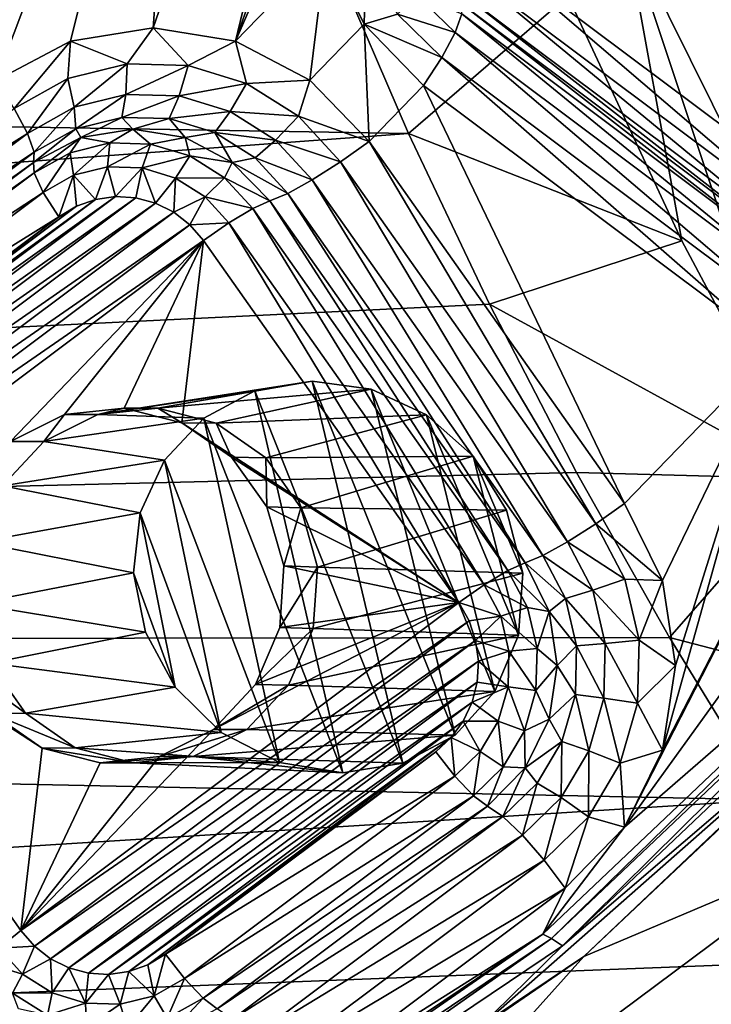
# Model space of a CAD drawing. Header units: metres. Extents: x -237 to 25, y -25 to 25.
# Tile 49 of 165: x -215 to -213, y -9 to -6. Entities that reach past the tile are written whole.
import ezdxf

# ---------------------------------------------------------------- set-up
doc = ezdxf.new("R2010")
doc.units = ezdxf.units.M
doc.layers.add('solid_10481232', color=7, linetype='CONTINUOUS')

msp = doc.modelspace()

# ---------------------------------------------------------------- linework, layer by layer
at = {"layer": 'solid_10481232'}
for points in [[(-214.627487, -6.140653, 82.316406), (-214.532761, -4.833377, 82.292786), (-213.803726, -3.760637, 82.111023)], [(-214.388794, -6.179614, 82.256897), (-214.627487, -6.140653, 82.316406), (-213.803726, -3.760637, 82.111023)], [(-214.388794, -6.179614, 82.256897), (-213.803726, -3.760637, 82.111023), (-214.124649, -5.414333, 82.191032)], [(-215.084351, -6.293418, 82.430313), (-215.430862, -5.758964, 82.516708), (-214.532761, -4.833377, 82.292786)], [(-214.867126, -6.179543, 82.376152), (-215.084351, -6.293418, 82.430313), (-214.532761, -4.833377, 82.292786)], [(-214.627487, -6.140653, 82.316406), (-214.867126, -6.179543, 82.376152), (-214.532761, -4.833377, 82.292786)], [(-214.388794, -6.179614, 82.256897), (-214.124649, -5.414333, 82.191032), (-214.162369, -5.661307, 82.200439)], [(-212.806046, -5.603862, 186.153854), (-213.033951, -5.732651, 185.045593), (-212.185272, -7.502446, 184.956543)], [(-214.388794, -6.179614, 82.256897), (-214.162369, -5.661307, 82.200439), (-214.124573, -5.9073, 82.191017)], [(-213.033951, -5.732651, 185.045593), (-213.257202, -5.847931, 183.991196), (-212.368103, -7.642266, 183.907745)], [(-212.185272, -7.502446, 184.956543), (-213.033951, -5.732651, 185.045593), (-212.368103, -7.642266, 183.907745)], [(-213.257202, -5.847931, 183.991196), (-213.42334, -6.047042, 183.00737), (-213.091904, -6.758898, 182.977875)], [(-213.257202, -5.847931, 183.991196), (-213.091904, -6.758898, 182.977875), (-212.723785, -7.450676, 182.951324)], [(-212.368103, -7.642266, 183.907745), (-213.257202, -5.847931, 183.991196), (-212.723785, -7.450676, 182.951324)], [(-214.172546, -6.29292, 82.20298), (-214.388794, -6.179614, 82.256897), (-214.124573, -5.9073, 82.191017)], [(-214.172546, -6.29292, 82.20298), (-214.124573, -5.9073, 82.191017), (-214.014633, -6.130169, 82.163605)], [(-214.014633, -6.130169, 82.163605), (-214.124573, -5.9073, 82.191017), (-214.010223, -5.94511, 82.144562)], [(-213.705109, -5.982884, 81.695297), (-213.65979, -5.911562, 81.662888), (-212.684631, -6.747005, 81.440857)], [(-212.738632, -6.152234, 81.43322), (-212.639313, -6.675683, 81.408455), (-213.65979, -5.911562, 81.662888)], [(-212.684631, -6.747005, 81.440857), (-213.65979, -5.911562, 81.662888), (-212.639313, -6.675683, 81.408455)], [(-212.905823, -6.103388, 81.474907), (-212.738632, -6.152234, 81.43322), (-213.65979, -5.911562, 81.662888)], [(-213.885437, -6.447666, 180.435745), (-214.101959, -5.944853, 180.489716), (-235.036087, -6.092565, 96.269989)], [(-213.42334, -6.047042, 183.00737), (-214.101959, -5.944853, 180.489716), (-213.885437, -6.447666, 180.435745)], [(-214.014633, -6.130169, 82.163605), (-214.010223, -5.94511, 82.144562), (-213.917679, -6.10076, 82.12149)], [(-213.731262, -6.039646, 81.76088), (-213.705109, -5.982884, 81.695297), (-212.710785, -6.803766, 81.506447)], [(-213.705109, -5.982884, 81.695297), (-212.684631, -6.747005, 81.440857), (-212.710785, -6.803766, 81.506447)], [(-213.917679, -6.10076, 82.12149), (-213.862656, -6.044686, 82.055954), (-213.750534, -6.154334, 82.028)], [(-213.091904, -6.758898, 182.977875), (-213.42334, -6.047042, 183.00737), (-213.885437, -6.447666, 180.435745)], [(-213.750534, -6.154334, 82.028), (-213.862656, -6.044686, 82.055954), (-213.731003, -6.100108, 81.943474)], [(-213.732834, -6.070097, 81.846001), (-213.731262, -6.039646, 81.76088), (-212.712357, -6.834218, 81.591568)], [(-213.731262, -6.039646, 81.76088), (-212.710785, -6.803766, 81.506447), (-212.712357, -6.834218, 81.591568)], [(-212.710526, -6.864228, 81.689041), (-213.732834, -6.070097, 81.846001), (-212.712357, -6.834218, 81.591568)], [(-212.710526, -6.864228, 81.689041), (-213.731003, -6.100108, 81.943474), (-213.732834, -6.070097, 81.846001)], [(-213.885437, -6.447666, 180.435745), (-235.036087, -6.092565, 96.269989), (-234.108414, -7.937354, 96.03875)], [(-214.014633, -6.130169, 82.163605), (-213.917679, -6.10076, 82.12149), (-213.7892, -6.22642, 82.089455)], [(-213.7892, -6.22642, 82.089455), (-213.917679, -6.10076, 82.12149), (-213.750534, -6.154334, 82.028)], [(-212.730057, -6.918455, 81.773567), (-213.750534, -6.154334, 82.028), (-213.731003, -6.100108, 81.943474)], [(-212.730057, -6.918455, 81.773567), (-213.731003, -6.100108, 81.943474), (-212.710526, -6.864228, 81.689041)], [(-214.703217, -6.245175, 82.317345), (-214.867126, -6.179543, 82.376152), (-214.627487, -6.140653, 82.316406)], [(-214.703217, -6.245175, 82.317345), (-214.627487, -6.140653, 82.316406), (-214.526154, -6.249954, 82.273201)], [(-214.526154, -6.249954, 82.273201), (-214.627487, -6.140653, 82.316406), (-214.388794, -6.179614, 82.256897)], [(-214.000092, -6.470403, 82.159981), (-214.172546, -6.29292, 82.20298), (-214.014633, -6.130169, 82.163605)], [(-213.842422, -6.307899, 82.120667), (-214.014633, -6.130169, 82.163605), (-213.7892, -6.22642, 82.089455)], [(-214.000092, -6.470403, 82.159981), (-214.014633, -6.130169, 82.163605), (-213.842422, -6.307899, 82.120667)], [(-212.768707, -6.990541, 81.835022), (-213.7892, -6.22642, 82.089455), (-213.750534, -6.154334, 82.028)], [(-212.768707, -6.990541, 81.835022), (-213.750534, -6.154334, 82.028), (-212.730057, -6.918455, 81.773567)], [(-215.031113, -6.374897, 82.399101), (-215.084351, -6.293418, 82.430313), (-214.867126, -6.179543, 82.376152)], [(-215.031113, -6.374897, 82.399101), (-214.867126, -6.179543, 82.376152), (-214.875458, -6.287791, 82.360291)], [(-214.875458, -6.287791, 82.360291), (-214.867126, -6.179543, 82.376152), (-214.703217, -6.245175, 82.317345)], [(-214.526154, -6.249954, 82.273201), (-214.388794, -6.179614, 82.256897), (-214.356323, -6.301801, 82.230858)], [(-214.356323, -6.301801, 82.230858), (-214.388794, -6.179614, 82.256897), (-214.172546, -6.29292, 82.20298)], [(-212.821945, -7.072019, 81.866234), (-213.842422, -6.307899, 82.120667), (-213.7892, -6.22642, 82.089455)], [(-212.768707, -6.990541, 81.835022), (-212.821945, -7.072019, 81.866234), (-213.7892, -6.22642, 82.089455)], [(-214.875458, -6.287791, 82.360291), (-214.703217, -6.245175, 82.317345), (-214.856644, -6.370976, 82.30378)], [(-214.703217, -6.245175, 82.317345), (-214.706345, -6.33379, 82.266312), (-214.856644, -6.370976, 82.30378)], [(-214.703217, -6.245175, 82.317345), (-214.526154, -6.249954, 82.273201), (-214.706345, -6.33379, 82.266312)], [(-214.526154, -6.249954, 82.273201), (-214.551849, -6.33796, 82.227791), (-214.706345, -6.33379, 82.266312)], [(-214.526154, -6.249954, 82.273201), (-214.356323, -6.301801, 82.230858), (-214.551849, -6.33796, 82.227791)], [(-215.031113, -6.374897, 82.399101), (-214.875458, -6.287791, 82.360291), (-214.992462, -6.446982, 82.337646)], [(-214.875458, -6.287791, 82.360291), (-214.856644, -6.370976, 82.30378), (-214.992462, -6.446982, 82.337646)], [(-214.356323, -6.301801, 82.230858), (-214.403656, -6.383201, 82.190842), (-214.551849, -6.33796, 82.227791)], [(-214.356323, -6.301801, 82.230858), (-214.205292, -6.397183, 82.193199), (-214.403656, -6.383201, 82.190842)], [(-214.356323, -6.301801, 82.230858), (-214.172546, -6.29292, 82.20298), (-214.205292, -6.397183, 82.193199)], [(-214.205292, -6.397183, 82.193199), (-214.172546, -6.29292, 82.20298), (-214.000092, -6.470403, 82.159981)], [(-214.000092, -6.470403, 82.159981), (-213.842422, -6.307899, 82.120667), (-213.258682, -7.522125, 81.975128)], [(-212.821945, -7.072019, 81.866234), (-213.258682, -7.522125, 81.975128), (-213.842422, -6.307899, 82.120667)], [(-214.856644, -6.370976, 82.30378), (-214.706345, -6.33379, 82.266312), (-214.852036, -6.433551, 82.222977)], [(-214.706345, -6.33379, 82.266312), (-214.718246, -6.400451, 82.189621), (-214.852036, -6.433551, 82.222977)], [(-214.706345, -6.33379, 82.266312), (-214.551849, -6.33796, 82.227791), (-214.718246, -6.400451, 82.189621)], [(-214.551849, -6.33796, 82.227791), (-214.580719, -6.404162, 82.155327), (-214.718246, -6.400451, 82.189621)], [(-214.551849, -6.33796, 82.227791), (-214.403656, -6.383201, 82.190842), (-214.580719, -6.404162, 82.155327)], [(-215.816101, -6.962682, 82.594818), (-215.031113, -6.374897, 82.399101), (-214.992462, -6.446982, 82.337646)], [(-214.992462, -6.446982, 82.337646), (-214.856644, -6.370976, 82.30378), (-214.972931, -6.501209, 82.25312)], [(-214.856644, -6.370976, 82.30378), (-214.852036, -6.433551, 82.222977), (-214.972931, -6.501209, 82.25312)], [(-214.852036, -6.433551, 82.222977), (-214.718246, -6.400451, 82.189621), (-214.837891, -6.459339, 82.121521)], [(-214.718246, -6.400451, 82.189621), (-214.686142, -6.43457, 82.083687), (-214.837891, -6.459339, 82.121521)], [(-214.718246, -6.400451, 82.189621), (-214.580719, -6.404162, 82.155327), (-214.686142, -6.43457, 82.083687)], [(-214.580719, -6.404162, 82.155327), (-214.534409, -6.459339, 82.045853), (-214.686142, -6.43457, 82.083687)], [(-214.403656, -6.383201, 82.190842), (-214.448807, -6.444434, 82.122437), (-214.580719, -6.404162, 82.155327)], [(-214.580719, -6.404162, 82.155327), (-214.448807, -6.444434, 82.122437), (-214.534409, -6.459339, 82.045853)], [(-214.403656, -6.383201, 82.190842), (-214.271866, -6.46643, 82.157982), (-214.448807, -6.444434, 82.122437)], [(-214.205292, -6.397183, 82.193199), (-214.271866, -6.46643, 82.157982), (-214.403656, -6.383201, 82.190842)], [(-214.205292, -6.397183, 82.193199), (-214.083374, -6.529601, 82.162804), (-214.271866, -6.46643, 82.157982)], [(-214.205292, -6.397183, 82.193199), (-214.000092, -6.470403, 82.159981), (-214.083374, -6.529601, 82.162804)], [(-214.852036, -6.433551, 82.222977), (-214.837891, -6.459339, 82.121521), (-214.974762, -6.531219, 82.155647)], [(-214.972931, -6.501209, 82.25312), (-214.852036, -6.433551, 82.222977), (-214.974762, -6.531219, 82.155647)], [(-214.75354, -6.474776, 82.015762), (-214.837891, -6.459339, 82.121521), (-214.686142, -6.43457, 82.083687)], [(-214.75354, -6.474776, 82.015762), (-214.686142, -6.43457, 82.083687), (-214.634933, -6.477977, 81.986191)], [(-214.634933, -6.477977, 81.986191), (-214.686142, -6.43457, 82.083687), (-214.534409, -6.459339, 82.045853)], [(-213.650879, -6.943264, 180.377274), (-213.885437, -6.447666, 180.435745), (-234.108414, -7.937354, 96.03875)], [(-215.777451, -7.034768, 82.533371), (-215.816101, -6.962682, 82.594818), (-214.992462, -6.446982, 82.337646)], [(-215.777451, -7.034768, 82.533371), (-214.992462, -6.446982, 82.337646), (-214.972931, -6.501209, 82.25312)], [(-214.97319, -6.561671, 82.070526), (-214.974762, -6.531219, 82.155647), (-214.837891, -6.459339, 82.121521)], [(-214.97319, -6.561671, 82.070526), (-214.837891, -6.459339, 82.121521), (-214.868912, -6.503323, 82.044533)], [(-214.868912, -6.503323, 82.044533), (-214.837891, -6.459339, 82.121521), (-214.75354, -6.474776, 82.015762)], [(-214.634933, -6.477977, 81.986191), (-214.534409, -6.459339, 82.045853), (-214.521179, -6.512708, 81.957825)], [(-214.448807, -6.444434, 82.122437), (-214.397522, -6.531219, 82.011726), (-214.534409, -6.459339, 82.045853)], [(-214.521179, -6.512708, 81.957825), (-214.534409, -6.459339, 82.045853), (-214.397522, -6.531219, 82.011726)], [(-214.448807, -6.444434, 82.122437), (-214.331497, -6.51852, 82.093193), (-214.397522, -6.531219, 82.011726)], [(-214.271866, -6.46643, 82.157982), (-214.331497, -6.51852, 82.093193), (-214.448807, -6.444434, 82.122437)], [(-213.091904, -6.758898, 182.977875), (-213.885437, -6.447666, 180.435745), (-213.650879, -6.943264, 180.377274)], [(-214.868912, -6.503323, 82.044533), (-214.75354, -6.474776, 82.015762), (-214.858383, -6.568823, 81.982834)], [(-214.75354, -6.474776, 82.015762), (-214.7603, -6.544553, 81.958382), (-214.858383, -6.568823, 81.982834)], [(-214.75354, -6.474776, 82.015762), (-214.634933, -6.477977, 81.986191), (-214.7603, -6.544553, 81.958382)], [(-214.634933, -6.477977, 81.986191), (-214.659454, -6.547275, 81.933235), (-214.7603, -6.544553, 81.958382)], [(-214.634933, -6.477977, 81.986191), (-214.521179, -6.512708, 81.957825), (-214.659454, -6.547275, 81.933235)], [(-214.271866, -6.46643, 82.157982), (-214.165482, -6.581975, 82.131454), (-214.331497, -6.51852, 82.093193)], [(-214.271866, -6.46643, 82.157982), (-214.083374, -6.529601, 82.162804), (-214.165482, -6.581975, 82.131454)], [(-214.083374, -6.529601, 82.162804), (-214.000092, -6.470403, 82.159981), (-213.341949, -7.581323, 81.977943)], [(-213.341949, -7.581323, 81.977943), (-214.000092, -6.470403, 82.159981), (-213.258682, -7.522125, 81.975128)], [(-215.757919, -7.088994, 82.448837), (-215.777451, -7.034768, 82.533371), (-214.972931, -6.501209, 82.25312)], [(-215.757919, -7.088994, 82.448837), (-214.972931, -6.501209, 82.25312), (-214.974762, -6.531219, 82.155647)], [(-214.97319, -6.561671, 82.070526), (-214.868912, -6.503323, 82.044533), (-214.947037, -6.618432, 82.004944)], [(-214.868912, -6.503323, 82.044533), (-214.858383, -6.568823, 81.982834), (-214.947037, -6.618432, 82.004944)], [(-214.521179, -6.512708, 81.957825), (-214.562729, -6.576803, 81.909119), (-214.659454, -6.547275, 81.933235)], [(-214.521179, -6.512708, 81.957825), (-214.420013, -6.5766, 81.932602), (-214.562729, -6.576803, 81.909119)], [(-214.521179, -6.512708, 81.957825), (-214.397522, -6.531219, 82.011726), (-214.420013, -6.5766, 81.932602)], [(-214.331497, -6.51852, 82.093193), (-214.236786, -6.621372, 82.06958), (-214.397522, -6.531219, 82.011726)], [(-214.331497, -6.51852, 82.093193), (-214.165482, -6.581975, 82.131454), (-214.236786, -6.621372, 82.06958)], [(-215.75975, -7.119005, 82.351364), (-214.974762, -6.531219, 82.155647), (-214.97319, -6.561671, 82.070526)], [(-215.757919, -7.088994, 82.448837), (-214.974762, -6.531219, 82.155647), (-215.75975, -7.119005, 82.351364)], [(-214.858383, -6.568823, 81.982834), (-214.7603, -6.544553, 81.958382), (-214.794952, -6.639091, 81.945915)], [(-214.7603, -6.544553, 81.958382), (-214.736374, -6.630773, 81.931313), (-214.794952, -6.639091, 81.945915)], [(-214.7603, -6.544553, 81.958382), (-214.659454, -6.547275, 81.933235), (-214.736374, -6.630773, 81.931313)], [(-214.659454, -6.547275, 81.933235), (-214.677811, -6.634409, 81.91671), (-214.736374, -6.630773, 81.931313)], [(-214.659454, -6.547275, 81.933235), (-214.621017, -6.6496, 81.90255), (-214.677811, -6.634409, 81.91671)], [(-214.659454, -6.547275, 81.933235), (-214.562729, -6.576803, 81.909119), (-214.621017, -6.6496, 81.90255)], [(-214.420013, -6.5766, 81.932602), (-214.397522, -6.531219, 82.011726), (-214.288895, -6.643176, 81.984642)], [(-214.397522, -6.531219, 82.011726), (-214.236786, -6.621372, 82.06958), (-214.288895, -6.643176, 81.984642)], [(-214.165482, -6.581975, 82.131454), (-214.083374, -6.529601, 82.162804), (-213.424057, -7.633697, 81.946602)], [(-214.083374, -6.529601, 82.162804), (-213.341949, -7.581323, 81.977943), (-213.424057, -7.633697, 81.946602)], [(-215.758179, -7.149456, 82.266251), (-215.75975, -7.119005, 82.351364), (-214.97319, -6.561671, 82.070526)], [(-215.758179, -7.149456, 82.266251), (-214.97319, -6.561671, 82.070526), (-214.947037, -6.618432, 82.004944)], [(-214.947037, -6.618432, 82.004944), (-214.858383, -6.568823, 81.982834), (-214.901718, -6.689754, 81.972534)], [(-214.858383, -6.568823, 81.982834), (-214.850128, -6.65876, 81.959671), (-214.901718, -6.689754, 81.972534)], [(-214.858383, -6.568823, 81.982834), (-214.794952, -6.639091, 81.945915), (-214.850128, -6.65876, 81.959671)], [(-214.562729, -6.576803, 81.909119), (-214.567795, -6.676165, 81.889282), (-214.621017, -6.6496, 81.90255)], [(-214.562729, -6.576803, 81.909119), (-214.476715, -6.631125, 81.887672), (-214.567795, -6.676165, 81.889282)], [(-214.420013, -6.5766, 81.932602), (-214.476715, -6.631125, 81.887672), (-214.562729, -6.576803, 81.909119)], [(-214.420013, -6.5766, 81.932602), (-214.338333, -6.6653, 81.912239), (-214.476715, -6.631125, 81.887672)], [(-214.420013, -6.5766, 81.932602), (-214.288895, -6.643176, 81.984642), (-214.338333, -6.6653, 81.912239)], [(-214.236786, -6.621372, 82.06958), (-214.165482, -6.581975, 82.131454), (-213.495361, -7.673094, 81.88472)], [(-214.165482, -6.581975, 82.131454), (-213.424057, -7.633697, 81.946602), (-213.495361, -7.673094, 81.88472)], [(-215.806961, -7.479925, 82.198242), (-214.677811, -6.634409, 81.91671), (-214.621017, -6.6496, 81.90255)], [(-215.806961, -7.479925, 82.198242), (-215.792221, -7.421395, 82.194565), (-214.677811, -6.634409, 81.91671)], [(-215.792221, -7.421395, 82.194565), (-214.736374, -6.630773, 81.931313), (-214.677811, -6.634409, 81.91671)], [(-215.792221, -7.421395, 82.194565), (-215.766449, -7.366546, 82.188141), (-214.736374, -6.630773, 81.931313)], [(-215.766449, -7.366546, 82.188141), (-214.794952, -6.639091, 81.945915), (-214.736374, -6.630773, 81.931313)], [(-215.732025, -7.206217, 82.200661), (-215.758179, -7.149456, 82.266251), (-214.947037, -6.618432, 82.004944)], [(-215.732025, -7.206217, 82.200661), (-214.947037, -6.618432, 82.004944), (-214.901718, -6.689754, 81.972534)], [(-214.476715, -6.631125, 81.887672), (-214.52121, -6.712447, 81.877663), (-214.567795, -6.676165, 81.889282)], [(-214.476715, -6.631125, 81.887672), (-214.407272, -6.70654, 81.870361), (-214.52121, -6.712447, 81.877663)], [(-214.476715, -6.631125, 81.887672), (-214.338333, -6.6653, 81.912239), (-214.407272, -6.70654, 81.870361)], [(-214.236786, -6.621372, 82.06958), (-213.54747, -7.694898, 81.799782), (-214.288895, -6.643176, 81.984642)], [(-214.236786, -6.621372, 82.06958), (-213.495361, -7.673094, 81.88472), (-213.54747, -7.694898, 81.799782)], [(-215.810501, -7.540285, 82.19912), (-214.621017, -6.6496, 81.90255), (-214.567795, -6.676165, 81.889282)], [(-215.810501, -7.540285, 82.19912), (-215.806961, -7.479925, 82.198242), (-214.621017, -6.6496, 81.90255)], [(-215.766449, -7.366546, 82.188141), (-215.731247, -7.318532, 82.179359), (-214.794952, -6.639091, 81.945915)], [(-215.731247, -7.318532, 82.179359), (-214.850128, -6.65876, 81.959671), (-214.794952, -6.639091, 81.945915)], [(-215.731247, -7.318532, 82.179359), (-215.686707, -7.277539, 82.168251), (-214.850128, -6.65876, 81.959671)], [(-215.686707, -7.277539, 82.168251), (-214.901718, -6.689754, 81.972534), (-214.850128, -6.65876, 81.959671)], [(-214.338333, -6.6653, 81.912239), (-214.288895, -6.643176, 81.984642), (-213.596909, -7.717022, 81.727386)], [(-214.288895, -6.643176, 81.984642), (-213.54747, -7.694898, 81.799782), (-213.596909, -7.717022, 81.727386)], [(-215.802429, -7.600654, 82.197105), (-215.810501, -7.540285, 82.19912), (-214.567795, -6.676165, 81.889282)], [(-215.802429, -7.600654, 82.197105), (-214.567795, -6.676165, 81.889282), (-214.52121, -6.712447, 81.877663)], [(-215.732025, -7.206217, 82.200661), (-214.901718, -6.689754, 81.972534), (-215.686707, -7.277539, 82.168251)], [(-214.407272, -6.70654, 81.870361), (-214.338333, -6.6653, 81.912239), (-213.665848, -7.758262, 81.685501)], [(-214.338333, -6.6653, 81.912239), (-213.596909, -7.717022, 81.727386), (-213.665848, -7.758262, 81.685501)], [(-215.78334, -7.657524, 82.192352), (-215.802429, -7.600654, 82.197105), (-214.52121, -6.712447, 81.877663)], [(-215.78334, -7.657524, 82.192352), (-214.52121, -6.712447, 81.877663), (-214.48143, -6.758358, 81.867744)], [(-214.407272, -6.70654, 81.870361), (-214.48143, -6.758358, 81.867744), (-214.52121, -6.712447, 81.877663)], [(-214.407272, -6.70654, 81.870361), (-213.740005, -7.81008, 81.682892), (-214.48143, -6.758358, 81.867744)], [(-214.407272, -6.70654, 81.870361), (-213.665848, -7.758262, 81.685501), (-213.740005, -7.81008, 81.682892)], [(-215.753265, -7.71069, 82.184853), (-215.78334, -7.657524, 82.192352), (-214.48143, -6.758358, 81.867744)], [(-215.041336, -7.342342, 82.007347), (-215.753265, -7.71069, 82.184853), (-214.48143, -6.758358, 81.867744)], [(-214.884491, -7.263605, 81.968239), (-215.041336, -7.342342, 82.007347), (-214.48143, -6.758358, 81.867744)], [(-214.711746, -7.244955, 81.925171), (-214.884491, -7.263605, 81.968239), (-214.48143, -6.758358, 81.867744)], [(-214.543915, -7.287823, 81.883324), (-214.711746, -7.244955, 81.925171), (-214.48143, -6.758358, 81.867744)], [(-214.543915, -7.287823, 81.883324), (-214.48143, -6.758358, 81.867744), (-213.740005, -7.81008, 81.682892)], [(-212.723785, -7.450676, 182.951324), (-213.091904, -6.758898, 182.977875), (-213.650879, -6.943264, 180.377274)], [(-213.398087, -7.431726, 180.314255), (-213.650879, -6.943264, 180.377274), (-234.108414, -7.937354, 96.03875)], [(-212.723785, -7.450676, 182.951324), (-213.650879, -6.943264, 180.377274), (-213.398087, -7.431726, 180.314255)], [(-212.821945, -7.072019, 81.866234), (-213.148178, -7.746001, 81.947578), (-213.258682, -7.522125, 81.975128)], [(-212.821945, -7.072019, 81.866234), (-213.148254, -8.238969, 81.947594), (-213.110443, -7.992976, 81.938164)], [(-212.821945, -7.072019, 81.866234), (-212.604706, -7.185894, 81.812073), (-213.148254, -8.238969, 81.947594)], [(-212.821945, -7.072019, 81.866234), (-213.110443, -7.992976, 81.938164), (-213.148178, -7.746001, 81.947578)], [(-214.165451, -7.16644, 84.377556), (-214.787766, -7.263599, 82.356567), (-214.614151, -7.244955, 82.313843)], [(-214.165451, -7.16644, 84.377556), (-214.332138, -7.19534, 84.414284), (-214.787766, -7.263599, 82.356567)], [(-213.994354, -7.189947, 84.354332), (-214.165451, -7.16644, 84.377556), (-214.614151, -7.244955, 82.313843)], [(-213.902054, -8.276374, 84.678696), (-214.332138, -7.19534, 84.414284), (-214.165451, -7.16644, 84.377556)], [(-213.994354, -7.189947, 84.354332), (-213.749924, -8.194646, 84.627296), (-214.165451, -7.16644, 84.377556)], [(-213.902054, -8.276374, 84.678696), (-214.165451, -7.16644, 84.377556), (-213.749924, -8.194646, 84.627296)], [(-214.332138, -7.19534, 84.414284), (-214.480301, -7.274523, 84.461212), (-214.787766, -7.263599, 82.356567)], [(-213.994354, -7.189947, 84.354332), (-214.614151, -7.244955, 82.313843), (-214.444748, -7.288705, 82.272408)], [(-214.076614, -8.304571, 84.71489), (-214.480301, -7.274523, 84.461212), (-214.332138, -7.19534, 84.414284)], [(-213.833618, -7.264538, 84.347572), (-213.994354, -7.189947, 84.354332), (-214.444748, -7.288705, 82.272408)], [(-213.902054, -8.276374, 84.678696), (-214.076614, -8.304571, 84.71489), (-214.332138, -7.19534, 84.414284)], [(-213.634857, -8.0681, 84.566322), (-213.749924, -8.194646, 84.627296), (-213.994354, -7.189947, 84.354332)], [(-213.634857, -8.0681, 84.566322), (-213.994354, -7.189947, 84.354332), (-213.833618, -7.264538, 84.347572)], [(-212.604706, -7.185894, 81.812073), (-213.258194, -8.461838, 81.975006), (-213.148254, -8.238969, 81.947594)], [(-212.604706, -7.185894, 81.812073), (-212.365082, -7.224784, 81.752327), (-213.258194, -8.461838, 81.975006)], [(-212.365082, -7.224784, 81.752327), (-212.185715, -7.530436, 81.707603), (-213.258194, -8.461838, 81.975006)], [(-214.94458, -7.342342, 82.39547), (-215.041336, -7.342342, 82.007347), (-214.884491, -7.263605, 81.968239)], [(-214.787766, -7.263599, 82.356567), (-214.94458, -7.342342, 82.39547), (-214.884491, -7.263605, 81.968239)], [(-214.480301, -7.274523, 84.461212), (-214.94458, -7.342342, 82.39547), (-214.787766, -7.263599, 82.356567)], [(-214.787766, -7.263599, 82.356567), (-214.884491, -7.263605, 81.968239), (-214.711746, -7.244955, 81.925171)], [(-214.614151, -7.244955, 82.313843), (-214.787766, -7.263599, 82.356567), (-214.711746, -7.244955, 81.925171)], [(-214.614151, -7.244955, 82.313843), (-214.711746, -7.244955, 81.925171), (-214.543915, -7.287823, 81.883324)], [(-214.444748, -7.288705, 82.272408), (-214.614151, -7.244955, 82.313843), (-214.543915, -7.287823, 81.883324)], [(-213.833618, -7.264538, 84.347572), (-214.444748, -7.288705, 82.272408), (-214.300262, -7.389426, 82.237228)], [(-213.698517, -7.384264, 84.359322), (-213.833618, -7.264538, 84.347572), (-214.300262, -7.389426, 82.237228)], [(-213.566299, -7.904871, 84.500954), (-213.833618, -7.264538, 84.347572), (-213.698517, -7.384264, 84.359322)], [(-213.634857, -8.0681, 84.566322), (-213.833618, -7.264538, 84.347572), (-213.566299, -7.904871, 84.500954)], [(-214.594604, -7.395993, 84.513992), (-214.94458, -7.342342, 82.39547), (-214.480301, -7.274523, 84.461212)], [(-214.260498, -8.274384, 84.732384), (-214.594604, -7.395993, 84.513992), (-214.480301, -7.274523, 84.461212)], [(-214.399551, -7.387525, 81.847328), (-214.543915, -7.287823, 81.883324), (-213.740005, -7.81008, 81.682892)], [(-214.444748, -7.288705, 82.272408), (-214.543915, -7.287823, 81.883324), (-214.399551, -7.387525, 81.847328)], [(-214.076614, -8.304571, 84.71489), (-214.260498, -8.274384, 84.732384), (-214.480301, -7.274523, 84.461212)], [(-214.300262, -7.389426, 82.237228), (-214.444748, -7.288705, 82.272408), (-214.399551, -7.387525, 81.847328)], [(-215.065277, -7.47112, 82.425758), (-215.041336, -7.342342, 82.007347), (-214.94458, -7.342342, 82.39547)], [(-215.065277, -7.47112, 82.425758), (-214.94458, -7.342342, 82.39547), (-214.594604, -7.395993, 84.513992)], [(-215.065277, -7.47112, 82.425758), (-214.594604, -7.395993, 84.513992), (-214.665009, -7.548866, 84.568924)], [(-214.429626, -8.187247, 84.728989), (-214.665009, -7.548866, 84.568924), (-214.594604, -7.395993, 84.513992)], [(-214.260498, -8.274384, 84.732384), (-214.429626, -8.187247, 84.728989), (-214.594604, -7.395993, 84.513992)], [(-214.297073, -7.531643, 81.821785), (-214.399551, -7.387525, 81.847328), (-213.740005, -7.81008, 81.682892)], [(-214.300262, -7.389426, 82.237228), (-214.399551, -7.387525, 81.847328), (-214.297073, -7.531643, 81.821785)], [(-213.698517, -7.384264, 84.359322), (-214.300262, -7.389426, 82.237228), (-214.19809, -7.534771, 82.212364)], [(-214.19809, -7.534771, 82.212364), (-214.300262, -7.389426, 82.237228), (-214.297073, -7.531643, 81.821785)], [(-213.600983, -7.541873, 84.390556), (-213.698517, -7.384264, 84.359322), (-214.19809, -7.534771, 82.212364)], [(-213.554199, -7.7249, 84.440376), (-213.698517, -7.384264, 84.359322), (-213.600983, -7.541873, 84.390556)], [(-213.566299, -7.904871, 84.500954), (-213.698517, -7.384264, 84.359322), (-213.554199, -7.7249, 84.440376)], [(-213.127533, -7.911773, 180.246826), (-213.398087, -7.431726, 180.314255), (-234.108414, -7.937354, 96.03875)], [(-212.723785, -7.450676, 182.951324), (-213.398087, -7.431726, 180.314255), (-213.127533, -7.911773, 180.246826)], [(-212.32048, -8.12148, 182.92569), (-212.723785, -7.450676, 182.951324), (-213.127533, -7.911773, 180.246826)], [(-215.136002, -7.634639, 82.443947), (-215.065277, -7.47112, 82.425758), (-214.665009, -7.548866, 84.568924)], [(-215.136002, -7.634639, 82.443947), (-214.665009, -7.548866, 84.568924), (-214.684479, -7.723623, 84.623268)], [(-214.563309, -8.055486, 84.706741), (-214.684479, -7.723623, 84.623268), (-214.665009, -7.548866, 84.568924)], [(-214.429626, -8.187247, 84.728989), (-214.563309, -8.055486, 84.706741), (-214.665009, -7.548866, 84.568924)], [(-214.248337, -7.703607, 81.809631), (-214.297073, -7.531643, 81.821785), (-213.740005, -7.81008, 81.682892)], [(-214.19809, -7.534771, 82.212364), (-214.297073, -7.531643, 81.821785), (-214.248337, -7.703607, 81.809631)], [(-214.150421, -7.707289, 82.200531), (-214.19809, -7.534771, 82.212364), (-214.248337, -7.703607, 81.809631)], [(-213.600983, -7.541873, 84.390556), (-214.19809, -7.534771, 82.212364), (-214.150421, -7.707289, 82.200531)], [(-213.554199, -7.7249, 84.440376), (-213.600983, -7.541873, 84.390556), (-214.150421, -7.707289, 82.200531)], [(-213.258194, -8.461838, 81.975006), (-212.185715, -7.530436, 81.707603), (-213.496155, -8.773474, 82.034332)], [(-213.470657, -8.785639, 82.091721), (-213.496155, -8.773474, 82.034332), (-212.185715, -7.530436, 81.707603)], [(-212.158035, -7.540287, 81.76445), (-213.470657, -8.785639, 82.091721), (-212.185715, -7.530436, 81.707603)], [(-213.438675, -8.806582, 82.152618), (-213.470657, -8.785639, 82.091721), (-212.158035, -7.540287, 81.76445)], [(-212.12291, -7.558262, 81.824562), (-213.438675, -8.806582, 82.152618), (-212.158035, -7.540287, 81.76445)], [(-213.341949, -7.581323, 81.977943), (-213.258682, -7.522125, 81.975128), (-213.148178, -7.746001, 81.947578)], [(-212.394043, -7.912322, 81.969559), (-213.438675, -8.806582, 82.152618), (-212.12291, -7.558262, 81.824562)], [(-213.341949, -7.581323, 81.977943), (-213.257431, -7.741752, 81.956871), (-213.424057, -7.633697, 81.946602)], [(-212.056625, -7.585505, 81.968117), (-213.377121, -8.838326, 82.297348), (-212.394043, -7.912322, 81.969559)], [(-212.631424, -8.52209, 83.684143), (-213.377121, -8.838326, 82.297348), (-212.056625, -7.585505, 81.968117)], [(-213.341949, -7.581323, 81.977943), (-213.148178, -7.746001, 81.947578), (-213.257431, -7.741752, 81.956871)], [(-215.148254, -7.813233, 82.4478), (-215.136002, -7.634639, 82.443947), (-214.684479, -7.723623, 84.623268)], [(-213.424057, -7.633697, 81.946602), (-213.350311, -7.773683, 81.928215), (-213.495361, -7.673094, 81.88472)], [(-213.257431, -7.741752, 81.956871), (-213.350311, -7.773683, 81.928215), (-213.424057, -7.633697, 81.946602)], [(-213.495361, -7.673094, 81.88472), (-213.429718, -7.797704, 81.868355), (-213.54747, -7.694898, 81.799782)], [(-213.350311, -7.773683, 81.928215), (-213.429718, -7.797704, 81.868355), (-213.495361, -7.673094, 81.88472)], [(-214.949356, -8.232947, 81.984413), (-215.011841, -8.762412, 81.999992), (-215.753265, -7.71069, 82.184853)], [(-215.076096, -8.81423, 82.037117), (-215.753265, -7.71069, 82.184853), (-215.011841, -8.762412, 81.999992)], [(-215.093719, -8.133245, 82.020409), (-214.949356, -8.232947, 81.984413), (-215.753265, -7.71069, 82.184853)], [(-214.259583, -7.882744, 81.812431), (-214.248337, -7.703607, 81.809631), (-213.740005, -7.81008, 81.682892)], [(-214.150421, -7.707289, 82.200531), (-214.248337, -7.703607, 81.809631), (-214.259583, -7.882744, 81.812431)], [(-214.162888, -7.885534, 82.202843), (-214.150421, -7.707289, 82.200531), (-214.259583, -7.882744, 81.812431)], [(-213.554199, -7.7249, 84.440376), (-214.150421, -7.707289, 82.200531), (-214.162888, -7.885534, 82.202843)], [(-213.596909, -7.717022, 81.727386), (-213.540298, -7.824486, 81.713264), (-213.665848, -7.758262, 81.685501)], [(-213.596909, -7.717022, 81.727386), (-213.54747, -7.694898, 81.799782), (-213.477722, -7.835972, 81.782394)], [(-213.596909, -7.717022, 81.727386), (-213.477722, -7.835972, 81.782394), (-213.540298, -7.824486, 81.713264)], [(-213.429718, -7.797704, 81.868355), (-213.477722, -7.835972, 81.782394), (-213.54747, -7.694898, 81.799782)], [(-215.148254, -7.813233, 82.4478), (-214.684479, -7.723623, 84.623268), (-214.649673, -7.896115, 84.67009)], [(-214.563309, -8.055486, 84.706741), (-214.649673, -7.896115, 84.67009), (-214.684479, -7.723623, 84.623268)], [(-213.566299, -7.904871, 84.500954), (-213.554199, -7.7249, 84.440376), (-214.162888, -7.885534, 82.202843)], [(-213.257431, -7.741752, 81.956871), (-213.21608, -7.919258, 81.946564), (-213.350311, -7.773683, 81.928215)], [(-213.257431, -7.741752, 81.956871), (-213.148178, -7.746001, 81.947578), (-213.21608, -7.919258, 81.946564)], [(-213.21608, -7.919258, 81.946564), (-213.148178, -7.746001, 81.947578), (-213.110443, -7.992976, 81.938164)], [(-213.740005, -7.81008, 81.682892), (-213.665848, -7.758262, 81.685501), (-213.617722, -7.84963, 81.6735)], [(-213.540298, -7.824486, 81.713264), (-213.617722, -7.84963, 81.6735), (-213.665848, -7.758262, 81.685501)], [(-213.350311, -7.773683, 81.928215), (-213.314224, -7.928572, 81.91922), (-213.429718, -7.797704, 81.868355)], [(-213.21608, -7.919258, 81.946564), (-213.314224, -7.928572, 81.91922), (-213.350311, -7.773683, 81.928215)], [(-213.429718, -7.797704, 81.868355), (-213.397598, -7.935578, 81.860344), (-213.477722, -7.835972, 81.782394)], [(-213.314224, -7.928572, 81.91922), (-213.397598, -7.935578, 81.860344), (-213.429718, -7.797704, 81.868355)], [(-215.100571, -7.985562, 82.436752), (-215.148254, -7.813233, 82.4478), (-214.649673, -7.896115, 84.67009)], [(-215.011841, -8.762412, 81.999992), (-213.740005, -7.81008, 81.682892), (-213.70993, -7.863246, 81.675392)], [(-214.451935, -8.178429, 81.86039), (-213.740005, -7.81008, 81.682892), (-215.011841, -8.762412, 81.999992)], [(-214.451935, -8.178429, 81.86039), (-214.330338, -8.048255, 81.83007), (-213.740005, -7.81008, 81.682892)], [(-214.330338, -8.048255, 81.83007), (-214.259583, -7.882744, 81.812431), (-213.740005, -7.81008, 81.682892)], [(-213.70993, -7.863246, 81.675392), (-213.740005, -7.81008, 81.682892), (-213.617722, -7.84963, 81.6735)], [(-213.540298, -7.824486, 81.713264), (-213.512604, -7.94339, 81.70636), (-213.617722, -7.84963, 81.6735)], [(-213.540298, -7.824486, 81.713264), (-213.477722, -7.835972, 81.782394), (-213.512604, -7.94339, 81.70636)], [(-213.512604, -7.94339, 81.70636), (-213.477722, -7.835972, 81.782394), (-213.45369, -7.992353, 81.776405)], [(-213.397598, -7.935578, 81.860344), (-213.45369, -7.992353, 81.776405), (-213.477722, -7.835972, 81.782394)], [(-214.972076, -8.808324, 81.990074), (-215.011841, -8.762412, 81.999992), (-213.70993, -7.863246, 81.675392)], [(-214.972076, -8.808324, 81.990074), (-213.70993, -7.863246, 81.675392), (-213.690857, -7.920116, 81.670631)], [(-213.690857, -7.920116, 81.670631), (-213.70993, -7.863246, 81.675392), (-213.617722, -7.84963, 81.6735)], [(-213.690857, -7.920116, 81.670631), (-213.617722, -7.84963, 81.6735), (-213.594162, -7.950724, 81.667633)], [(-213.512604, -7.94339, 81.70636), (-213.594162, -7.950724, 81.667633), (-213.617722, -7.84963, 81.6735)], [(-214.162888, -7.885534, 82.202843), (-214.259583, -7.882744, 81.812431), (-214.330338, -8.048255, 81.83007)], [(-214.234024, -8.049352, 82.219131), (-214.162888, -7.885534, 82.202843), (-214.330338, -8.048255, 81.83007)], [(-213.566299, -7.904871, 84.500954), (-214.162888, -7.885534, 82.202843), (-214.234024, -8.049352, 82.219131)], [(-212.839188, -8.383082, 180.174942), (-213.127533, -7.911773, 180.246826), (-234.108414, -7.937354, 96.03875)], [(-215.100571, -7.985562, 82.436752), (-214.649673, -7.896115, 84.67009), (-214.563309, -8.055486, 84.706741)], [(-214.925476, -8.844605, 81.978462), (-214.972076, -8.808324, 81.990074), (-213.690857, -7.920116, 81.670631)], [(-214.925476, -8.844605, 81.978462), (-213.690857, -7.920116, 81.670631), (-213.682785, -7.980486, 81.668617)], [(-213.634857, -8.0681, 84.566322), (-213.566299, -7.904871, 84.500954), (-214.234024, -8.049352, 82.219131)], [(-213.682785, -7.980486, 81.668617), (-213.690857, -7.920116, 81.670631), (-213.594162, -7.950724, 81.667633)], [(-212.394043, -7.912322, 81.969559), (-213.68956, -9.052674, 82.292572), (-213.438675, -8.806582, 82.152618)], [(-213.377121, -8.838326, 82.297348), (-213.68956, -9.052674, 82.292572), (-212.394043, -7.912322, 81.969559)], [(-213.21608, -7.919258, 81.946564), (-213.220718, -8.101747, 81.947716), (-213.314224, -7.928572, 81.91922)], [(-213.21608, -7.919258, 81.946564), (-213.110443, -7.992976, 81.938164), (-213.220718, -8.101747, 81.947716)], [(-212.32048, -8.12148, 182.92569), (-213.127533, -7.911773, 180.246826), (-212.839188, -8.383082, 180.174942)], [(-212.839188, -8.383082, 180.174942), (-234.108414, -7.937354, 96.03875), (-232.940903, -9.642523, 95.747704)], [(-213.682785, -7.980486, 81.668617), (-213.594162, -7.950724, 81.667633), (-213.596802, -8.054655, 81.668289)], [(-213.515701, -8.065631, 81.707138), (-213.596802, -8.054655, 81.668289), (-213.594162, -7.950724, 81.667633)], [(-213.512604, -7.94339, 81.70636), (-213.515701, -8.065631, 81.707138), (-213.594162, -7.950724, 81.667633)], [(-213.512604, -7.94339, 81.70636), (-213.45369, -7.992353, 81.776405), (-213.515701, -8.065631, 81.707138)], [(-213.397598, -7.935578, 81.860344), (-213.401199, -8.077322, 81.861244), (-213.45369, -7.992353, 81.776405)], [(-213.318268, -8.087808, 81.920227), (-213.401199, -8.077322, 81.861244), (-213.397598, -7.935578, 81.860344)], [(-213.314224, -7.928572, 81.91922), (-213.318268, -8.087808, 81.920227), (-213.397598, -7.935578, 81.860344)], [(-213.220718, -8.101747, 81.947716), (-213.318268, -8.087808, 81.920227), (-213.314224, -7.928572, 81.91922)], [(-214.99855, -8.131, 82.411934), (-215.196198, -7.989127, 82.045959), (-215.100571, -7.985562, 82.436752)], [(-214.99855, -8.131, 82.411934), (-215.093719, -8.133245, 82.020409), (-215.196198, -7.989127, 82.045959)], [(-214.99855, -8.131, 82.411934), (-215.100571, -7.985562, 82.436752), (-214.563309, -8.055486, 84.706741)], [(-214.872269, -8.87117, 81.965195), (-214.925476, -8.844605, 81.978462), (-213.682785, -7.980486, 81.668617)], [(-214.872269, -8.87117, 81.965195), (-213.682785, -7.980486, 81.668617), (-213.68631, -8.040845, 81.669502)], [(-213.68631, -8.040845, 81.669502), (-213.682785, -7.980486, 81.668617), (-213.596802, -8.054655, 81.668289)], [(-213.515701, -8.065631, 81.707138), (-213.45369, -7.992353, 81.776405), (-213.477722, -8.148735, 81.782394)], [(-213.401199, -8.077322, 81.861244), (-213.477722, -8.148735, 81.782394), (-213.45369, -7.992353, 81.776405)], [(-213.220718, -8.101747, 81.947716), (-213.110443, -7.992976, 81.938164), (-213.148254, -8.238969, 81.947594)], [(-214.99855, -8.131, 82.411934), (-214.563309, -8.055486, 84.706741), (-214.429626, -8.187247, 84.728989)], [(-214.815475, -8.886361, 81.951035), (-214.872269, -8.87117, 81.965195), (-213.68631, -8.040845, 81.669502)], [(-214.815475, -8.886361, 81.951035), (-213.68631, -8.040845, 81.669502), (-213.70105, -8.099376, 81.673172)], [(-214.234024, -8.049352, 82.219131), (-214.330338, -8.048255, 81.83007), (-214.451935, -8.178429, 81.86039)], [(-214.234024, -8.049352, 82.219131), (-214.451935, -8.178429, 81.86039), (-214.355164, -8.178429, 82.248512)], [(-213.634857, -8.0681, 84.566322), (-214.234024, -8.049352, 82.219131), (-214.355164, -8.178429, 82.248512)], [(-213.70105, -8.099376, 81.673172), (-213.68631, -8.040845, 81.669502), (-213.596802, -8.054655, 81.668289)], [(-213.70105, -8.099376, 81.673172), (-213.596802, -8.054655, 81.668289), (-213.625458, -8.154341, 81.67543)], [(-213.549408, -8.182878, 81.715538), (-213.625458, -8.154341, 81.67543), (-213.596802, -8.054655, 81.668289)], [(-213.515701, -8.065631, 81.707138), (-213.549408, -8.182878, 81.715538), (-213.596802, -8.054655, 81.668289)], [(-213.634857, -8.0681, 84.566322), (-214.355164, -8.178429, 82.248512), (-213.749924, -8.194646, 84.627296)], [(-213.515701, -8.065631, 81.707138), (-213.477722, -8.148735, 81.782394), (-213.549408, -8.182878, 81.715538)], [(-213.401199, -8.077322, 81.861244), (-213.440277, -8.213275, 81.870987), (-213.477722, -8.148735, 81.782394)], [(-213.362167, -8.240538, 81.931168), (-213.440277, -8.213275, 81.870987), (-213.401199, -8.077322, 81.861244)], [(-213.318268, -8.087808, 81.920227), (-213.362167, -8.240538, 81.931168), (-213.401199, -8.077322, 81.861244)], [(-213.271027, -8.276779, 81.960258), (-213.362167, -8.240538, 81.931168), (-213.318268, -8.087808, 81.920227)], [(-213.220718, -8.101747, 81.947716), (-213.271027, -8.276779, 81.960258), (-213.318268, -8.087808, 81.920227)], [(-214.756897, -8.889997, 81.936432), (-214.815475, -8.886361, 81.951035), (-213.70105, -8.099376, 81.673172)], [(-214.756897, -8.889997, 81.936432), (-213.70105, -8.099376, 81.673172), (-213.726822, -8.154224, 81.679604)], [(-213.726822, -8.154224, 81.679604), (-213.70105, -8.099376, 81.673172), (-213.625458, -8.154341, 81.67543)], [(-213.220718, -8.101747, 81.947716), (-213.148254, -8.238969, 81.947594), (-213.271027, -8.276779, 81.960258)], [(-214.854446, -8.231813, 82.376068), (-215.093719, -8.133245, 82.020409), (-214.99855, -8.131, 82.411934)], [(-214.854446, -8.231813, 82.376068), (-214.949356, -8.232947, 81.984413), (-215.093719, -8.133245, 82.020409)], [(-214.854446, -8.231813, 82.376068), (-214.99855, -8.131, 82.411934), (-214.429626, -8.187247, 84.728989)], [(-213.549408, -8.182878, 81.715538), (-213.477722, -8.148735, 81.782394), (-213.54747, -8.289809, 81.799782)], [(-213.440277, -8.213275, 81.870987), (-213.54747, -8.289809, 81.799782), (-213.477722, -8.148735, 81.782394)], [(-214.60878, -8.257165, 81.899498), (-214.451935, -8.178429, 81.86039), (-215.011841, -8.762412, 81.999992)], [(-214.698334, -8.88168, 81.921822), (-214.756897, -8.889997, 81.936432), (-213.726822, -8.154224, 81.679604)], [(-214.698334, -8.88168, 81.921822), (-213.726822, -8.154224, 81.679604), (-213.762024, -8.202238, 81.688377)], [(-214.355164, -8.178429, 82.248512), (-214.451935, -8.178429, 81.86039), (-214.60878, -8.257165, 81.899498)], [(-214.511597, -8.257133, 82.288338), (-214.355164, -8.178429, 82.248512), (-214.60878, -8.257165, 81.899498)], [(-214.511597, -8.257133, 82.288338), (-213.749924, -8.194646, 84.627296), (-214.355164, -8.178429, 82.248512)], [(-213.762024, -8.202238, 81.688377), (-213.726822, -8.154224, 81.679604), (-213.678162, -8.242987, 81.688576)], [(-213.726822, -8.154224, 81.679604), (-213.625458, -8.154341, 81.67543), (-213.678162, -8.242987, 81.688576)], [(-213.611389, -8.287141, 81.730995), (-213.678162, -8.242987, 81.688576), (-213.625458, -8.154341, 81.67543)], [(-213.549408, -8.182878, 81.715538), (-213.611389, -8.287141, 81.730995), (-213.625458, -8.154341, 81.67543)], [(-214.854446, -8.231813, 82.376068), (-214.429626, -8.187247, 84.728989), (-214.260498, -8.274384, 84.732384)], [(-214.643143, -8.86201, 81.908066), (-214.698334, -8.88168, 81.921822), (-213.762024, -8.202238, 81.688377)], [(-214.643143, -8.86201, 81.908066), (-213.762024, -8.202238, 81.688377), (-213.80658, -8.243232, 81.699486)], [(-214.511597, -8.257133, 82.288338), (-213.902054, -8.276374, 84.678696), (-213.749924, -8.194646, 84.627296)], [(-213.762024, -8.202238, 81.688377), (-213.751343, -8.314553, 81.706818), (-213.80658, -8.243232, 81.699486)], [(-213.762024, -8.202238, 81.688377), (-213.678162, -8.242987, 81.688576), (-213.751343, -8.314553, 81.706818)], [(-213.549408, -8.182878, 81.715538), (-213.54747, -8.289809, 81.799782), (-213.611389, -8.287141, 81.730995)], [(-214.949356, -8.232947, 81.984413), (-214.781525, -8.275815, 81.942566), (-215.011841, -8.762412, 81.999992)], [(-214.685562, -8.275764, 82.333176), (-214.949356, -8.232947, 81.984413), (-214.854446, -8.231813, 82.376068)], [(-214.685562, -8.275764, 82.333176), (-214.781525, -8.275815, 81.942566), (-214.949356, -8.232947, 81.984413)], [(-214.685562, -8.275764, 82.333176), (-214.854446, -8.231813, 82.376068), (-214.260498, -8.274384, 84.732384)], [(-213.440277, -8.213275, 81.870987), (-213.512161, -8.334173, 81.888908), (-213.54747, -8.289809, 81.799782)], [(-213.442917, -8.376354, 81.951302), (-213.512161, -8.334173, 81.888908), (-213.440277, -8.213275, 81.870987)], [(-213.362167, -8.240538, 81.931168), (-213.442917, -8.376354, 81.951302), (-213.440277, -8.213275, 81.870987)], [(-214.781525, -8.275815, 81.942566), (-214.60878, -8.257165, 81.899498), (-215.011841, -8.762412, 81.999992)], [(-214.511597, -8.257133, 82.288338), (-214.60878, -8.257165, 81.899498), (-214.781525, -8.275815, 81.942566)], [(-214.511597, -8.257133, 82.288338), (-214.781525, -8.275815, 81.942566), (-214.685562, -8.275764, 82.333176)], [(-214.511597, -8.257133, 82.288338), (-214.685562, -8.275764, 82.333176), (-214.076614, -8.304571, 84.71489)], [(-214.591553, -8.831017, 81.895203), (-214.643143, -8.86201, 81.908066), (-213.80658, -8.243232, 81.699486)], [(-214.591553, -8.831017, 81.895203), (-213.80658, -8.243232, 81.699486), (-213.751343, -8.314553, 81.706818)], [(-214.511597, -8.257133, 82.288338), (-214.076614, -8.304571, 84.71489), (-213.902054, -8.276374, 84.678696)], [(-213.697464, -8.371314, 81.752457), (-213.751343, -8.314553, 81.706818), (-213.678162, -8.242987, 81.688576)], [(-213.611389, -8.287141, 81.730995), (-213.697464, -8.371314, 81.752457), (-213.678162, -8.242987, 81.688576)], [(-213.363571, -8.432429, 81.983337), (-213.442917, -8.376354, 81.951302), (-213.362167, -8.240538, 81.931168)], [(-213.271027, -8.276779, 81.960258), (-213.363571, -8.432429, 81.983337), (-213.362167, -8.240538, 81.931168)], [(-213.271027, -8.276779, 81.960258), (-213.148254, -8.238969, 81.947594), (-213.258194, -8.461838, 81.975006)], [(-214.685562, -8.275764, 82.333176), (-214.260498, -8.274384, 84.732384), (-214.076614, -8.304571, 84.71489)], [(-213.611389, -8.287141, 81.730995), (-213.656113, -8.401766, 81.826866), (-213.697464, -8.371314, 81.752457)], [(-213.611389, -8.287141, 81.730995), (-213.54747, -8.289809, 81.799782), (-213.656113, -8.401766, 81.826866)], [(-213.611969, -8.431776, 81.913788), (-213.656113, -8.401766, 81.826866), (-213.54747, -8.289809, 81.799782)], [(-213.512161, -8.334173, 81.888908), (-213.611969, -8.431776, 81.913788), (-213.54747, -8.289809, 81.799782)], [(-213.271027, -8.276779, 81.960258), (-213.258194, -8.461838, 81.975006), (-213.363571, -8.432429, 81.983337)], [(-214.536331, -8.902338, 81.902542), (-214.591553, -8.831017, 81.895203), (-213.751343, -8.314553, 81.706818)], [(-214.536331, -8.902338, 81.902542), (-213.751343, -8.314553, 81.706818), (-213.697464, -8.371314, 81.752457)], [(-213.555038, -8.486003, 81.979256), (-213.611969, -8.431776, 81.913788), (-213.512161, -8.334173, 81.888908)], [(-213.442917, -8.376354, 81.951302), (-213.555038, -8.486003, 81.979256), (-213.512161, -8.334173, 81.888908)], [(-214.482452, -8.9591, 81.948174), (-214.536331, -8.902338, 81.902542), (-213.697464, -8.371314, 81.752457)], [(-214.482452, -8.9591, 81.948174), (-213.697464, -8.371314, 81.752457), (-213.656113, -8.401766, 81.826866)], [(-213.49205, -8.558088, 82.015366), (-213.555038, -8.486003, 81.979256), (-213.442917, -8.376354, 81.951302)], [(-213.363571, -8.432429, 81.983337), (-213.49205, -8.558088, 82.015366), (-213.442917, -8.376354, 81.951302)], [(-212.532776, -8.845528, 180.098557), (-212.839188, -8.383082, 180.174942), (-232.940903, -9.642523, 95.747704)], [(-214.482452, -8.9591, 81.948174), (-213.656113, -8.401766, 81.826866), (-214.441086, -8.989551, 82.022591)], [(-214.441086, -8.989551, 82.022591), (-213.656113, -8.401766, 81.826866), (-213.611969, -8.431776, 81.913788)], [(-214.396942, -9.019562, 82.109512), (-214.441086, -8.989551, 82.022591), (-213.611969, -8.431776, 81.913788)], [(-214.396942, -9.019562, 82.109512), (-213.611969, -8.431776, 81.913788), (-213.555038, -8.486003, 81.979256)], [(-213.363571, -8.432429, 81.983337), (-213.430405, -8.639567, 82.017944), (-213.49205, -8.558088, 82.015366)], [(-213.363571, -8.432429, 81.983337), (-213.258194, -8.461838, 81.975006), (-213.430405, -8.639567, 82.017944)], [(-213.430405, -8.639567, 82.017944), (-213.258194, -8.461838, 81.975006), (-213.496155, -8.773474, 82.034332)], [(-214.340027, -9.073788, 82.17498), (-214.396942, -9.019562, 82.109512), (-213.555038, -8.486003, 81.979256)], [(-214.340027, -9.073788, 82.17498), (-213.555038, -8.486003, 81.979256), (-213.49205, -8.558088, 82.015366)], [(-212.631424, -8.52209, 83.684143), (-214.027023, -9.563555, 84.032104), (-213.377121, -8.838326, 82.297348)], [(-212.166779, -9.123086, 83.568298), (-214.027023, -9.563555, 84.032104), (-212.631424, -8.52209, 83.684143)], [(-214.277039, -9.145874, 82.21109), (-214.340027, -9.073788, 82.17498), (-213.49205, -8.558088, 82.015366)], [(-214.277039, -9.145874, 82.21109), (-213.49205, -8.558088, 82.015366), (-213.430405, -8.639567, 82.017944)], [(-214.277039, -9.145874, 82.21109), (-213.430405, -8.639567, 82.017944), (-214.215393, -9.227352, 82.213661)], [(-214.215393, -9.227352, 82.213661), (-213.430405, -8.639567, 82.017944), (-213.496155, -8.773474, 82.034332)], [(-215.076096, -8.81423, 82.037117), (-215.011841, -8.762412, 81.999992), (-214.972076, -8.808324, 81.990074)], [(-214.215393, -9.227352, 82.213661), (-213.496155, -8.773474, 82.034332), (-214.986603, -9.776967, 82.405945)], [(-214.964279, -9.79134, 82.464127), (-214.986603, -9.776967, 82.405945), (-213.496155, -8.773474, 82.034332)], [(-213.470657, -8.785639, 82.091721), (-214.964279, -9.79134, 82.464127), (-213.496155, -8.773474, 82.034332)], [(-215.006653, -8.889646, 82.019806), (-215.076096, -8.81423, 82.037117), (-214.972076, -8.808324, 81.990074)], [(-215.006653, -8.889646, 82.019806), (-214.972076, -8.808324, 81.990074), (-214.925476, -8.844605, 81.978462)], [(-214.935852, -9.814681, 82.525902), (-214.964279, -9.79134, 82.464127), (-213.470657, -8.785639, 82.091721)], [(-213.438675, -8.806582, 82.152618), (-214.935852, -9.814681, 82.525902), (-213.470657, -8.785639, 82.091721)], [(-213.68956, -9.052674, 82.292572), (-214.935852, -9.814681, 82.525902), (-213.438675, -8.806582, 82.152618)], [(-215.006653, -8.889646, 82.019806), (-215.11731, -8.85547, 82.106461), (-215.076096, -8.81423, 82.037117)], [(-214.624985, -8.951947, 81.924644), (-214.643143, -8.86201, 81.908066), (-214.591553, -8.831017, 81.895203)], [(-214.536331, -8.902338, 81.902542), (-214.624985, -8.951947, 81.924644), (-214.591553, -8.831017, 81.895203)], [(-212.207901, -9.299016, 180.017563), (-212.532776, -8.845528, 180.098557), (-232.940903, -9.642523, 95.747704)], [(-215.035629, -8.94417, 82.086098), (-215.11731, -8.85547, 82.106461), (-215.006653, -8.889646, 82.019806)], [(-214.920639, -8.943968, 81.99836), (-215.006653, -8.889646, 82.019806), (-214.925476, -8.844605, 81.978462)], [(-214.920639, -8.943968, 81.99836), (-214.925476, -8.844605, 81.978462), (-214.872269, -8.87117, 81.965195)], [(-213.377121, -8.838326, 82.297348), (-214.8797, -9.850059, 82.671982), (-213.68956, -9.052674, 82.292572)], [(-214.027023, -9.563555, 84.032104), (-214.8797, -9.850059, 82.671982), (-213.377121, -8.838326, 82.297348)], [(-214.624985, -8.951947, 81.924644), (-214.698334, -8.88168, 81.921822), (-214.643143, -8.86201, 81.908066)], [(-215.035629, -8.94417, 82.086098), (-215.006653, -8.889646, 82.019806), (-214.920639, -8.943968, 81.99836)], [(-214.823914, -8.973495, 81.974243), (-214.920639, -8.943968, 81.99836), (-214.872269, -8.87117, 81.965195)], [(-214.823914, -8.973495, 81.974243), (-214.872269, -8.87117, 81.965195), (-214.815475, -8.886361, 81.951035)], [(-214.823914, -8.973495, 81.974243), (-214.815475, -8.886361, 81.951035), (-214.756897, -8.889997, 81.936432)], [(-214.723068, -8.976217, 81.949097), (-214.823914, -8.973495, 81.974243), (-214.756897, -8.889997, 81.936432)], [(-214.723068, -8.976217, 81.949097), (-214.756897, -8.889997, 81.936432), (-214.698334, -8.88168, 81.921822)], [(-214.624985, -8.951947, 81.924644), (-214.723068, -8.976217, 81.949097), (-214.698334, -8.88168, 81.921822)], [(-214.586716, -9.017447, 81.974167), (-214.624985, -8.951947, 81.924644), (-214.536331, -8.902338, 81.902542)], [(-214.482452, -8.9591, 81.948174), (-214.586716, -9.017447, 81.974167), (-214.536331, -8.902338, 81.902542)], [(-214.934464, -9.008062, 82.060875), (-215.035629, -8.94417, 82.086098), (-214.920639, -8.943968, 81.99836)], [(-214.934464, -9.008062, 82.060875), (-215.018326, -8.989551, 82.166512), (-215.035629, -8.94417, 82.086098)], [(-214.934464, -9.008062, 82.060875), (-214.920639, -8.943968, 81.99836), (-214.823914, -8.973495, 81.974243)], [(-214.702087, -9.045994, 82.002937), (-214.723068, -8.976217, 81.949097), (-214.624985, -8.951947, 81.924644)], [(-214.586716, -9.017447, 81.974167), (-214.702087, -9.045994, 82.002937), (-214.624985, -8.951947, 81.924644)], [(-214.820694, -9.042793, 82.032509), (-214.934464, -9.008062, 82.060875), (-214.823914, -8.973495, 81.974243)], [(-214.820694, -9.042793, 82.032509), (-214.823914, -8.973495, 81.974243), (-214.723068, -8.976217, 81.949097)], [(-214.702087, -9.045994, 82.002937), (-214.820694, -9.042793, 82.032509), (-214.723068, -8.976217, 81.949097)], [(-214.482452, -8.9591, 81.948174), (-214.577972, -9.061432, 82.056717), (-214.586716, -9.017447, 81.974167)], [(-214.482452, -8.9591, 81.948174), (-214.441086, -8.989551, 82.022591), (-214.577972, -9.061432, 82.056717)]]:
    msp.add_3dface(points, dxfattribs=at)

doc.saveas('drawing.dxf')
